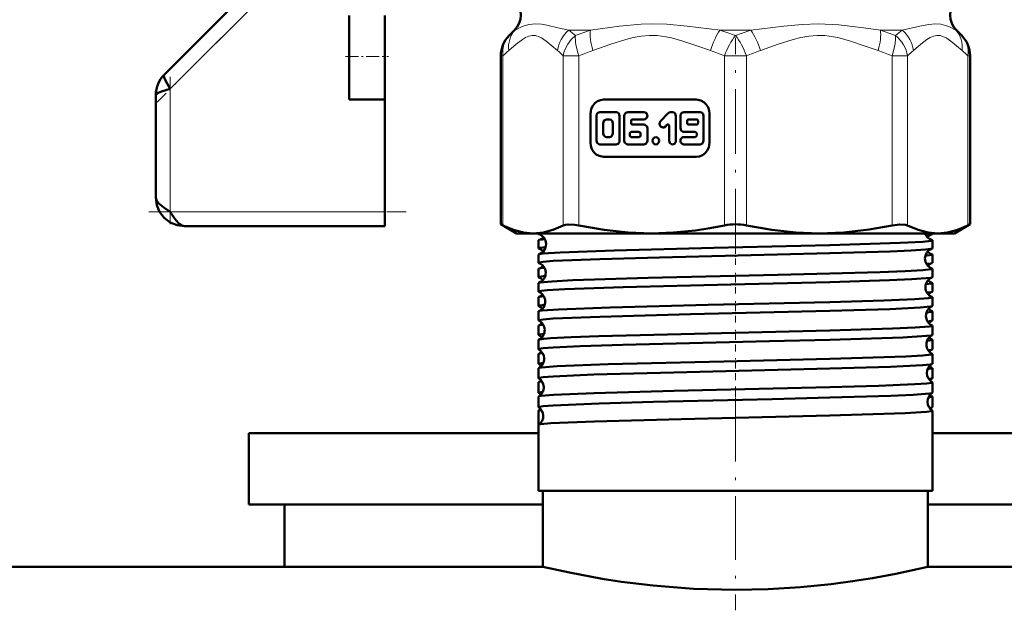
# Model space of a CAD drawing. Extents: x -1976 to 2357, y -1856 to 698.
# Tile 39 of 60: x 97 to 165, y -180 to -139. Entities that reach past the tile are written whole.
import ezdxf

# ---------------------------------------------------------------- set-up
doc = ezdxf.new("R2010")
doc.units = 0
doc.linetypes.add('DASHDOT', pattern=[18.5, 12, -3, 0.5, -3])

msp = doc.modelspace()

# ---------------------------------------------------------------- linework, layer by layer
at = {"color": 7, "linetype": 'DASHDOT', "lineweight": 18}
msp.add_line((146.565, -106.898), (146.565, -142.59), dxfattribs=at)
at = {"color": 7, "linetype": 'DASHDOT', "lineweight": 18, "ltscale": 0.296715}
msp.add_line((114.538, -135.875), (106.146, -144.268), dxfattribs=at)
at = {"color": 7, "lineweight": 50}
for p, q in [((112.847, -136.152), (106.651, -142.348)), ((119.565, -141.081), (119.565, -138.22)), ((122.065, -141.081), (122.065, -138.22)), ((131.126, -139.244), (130.755, -139.615)), ((131.126, -139.244), (130.755, -139.615)), ((162.005, -139.244), (162.375, -139.615)), ((162.005, -139.244), (162.375, -139.615)), ((130.169, -152.801), (130.169, -141.029)), ((162.961, -152.801), (162.961, -141.029)), ((162.961, -152.801), (162.961, -141.029)), ((119.565, -144.081), (119.565, -141.081)), ((122.065, -144.081), (122.065, -141.081)), ((106.065, -143.762), (106.065, -150.934)), ((119.565, -144.081), (122.065, -144.081)), ((122.065, -144.081), (122.065, -151.934)), ((143.832, -144.09), (137.353, -144.09)), ((136.429, -145.09), (136.429, -147.09)), ((138.229, -144.961), (137.092, -144.961)), ((140.175, -144.961), (139.037, -144.961)), ((141.86, -145.036), (141.335, -145.604)), ((142.166, -144.961), (142.027, -144.961)), ((144.093, -144.961), (142.956, -144.961)), ((144.756, -147.09), (144.756, -145.09)), ((136.855, -145.218), (136.855, -146.962)), ((137.328, -145.731), (137.328, -146.449)), ((137.755, -145.474), (137.565, -145.474)), ((137.992, -146.449), (137.992, -145.731)), ((138.466, -146.962), (138.466, -145.218)), ((138.8, -145.218), (138.8, -146.962)), ((139.274, -145.731), (139.274, -145.577)), ((139.369, -145.474), (140.175, -145.474)), ((140.175, -145.833), (139.369, -145.833)), ((142.403, -146.962), (142.403, -145.218)), ((142.719, -145.218), (142.719, -146.09)), ((143.193, -145.577), (143.193, -145.731)), ((143.856, -145.474), (143.288, -145.474)), ((143.288, -145.833), (143.856, -145.833)), ((143.951, -145.731), (143.951, -145.577)), ((144.33, -146.962), (144.33, -145.218)), ((139.183, -146.449), (139.183, -146.603)), ((139.843, -146.346), (139.277, -146.346)), ((139.938, -146.603), (139.938, -146.449)), ((140.412, -146.962), (140.412, -146.09)), ((141.67, -145.967), (141.767, -145.862)), ((141.929, -145.934), (141.929, -146.962)), ((142.956, -146.346), (143.761, -146.346)), ((143.856, -146.449), (143.856, -146.603)), ((137.092, -147.218), (138.229, -147.218)), ((137.565, -146.705), (137.755, -146.705)), ((139.037, -147.218), (140.175, -147.218)), ((139.277, -146.705), (139.843, -146.705)), ((143.761, -146.705), (142.956, -146.705)), ((142.956, -147.218), (144.093, -147.218)), ((137.353, -148.09), (143.832, -148.09)), ((122.065, -151.934), (122.065, -152.934)), ((122.065, -152.934), (108.065, -152.934)), ((130.169, -152.801), (130.322, -152.879)), ((131.265, -153.434), (130.169, -152.801)), ((161.865, -153.434), (162.961, -152.801)), ((162.809, -152.879), (162.961, -152.801)), ((131.265, -153.434), (132.43, -153.434)), ((132.43, -153.434), (140.71, -153.434)), ((132.806, -153.477), (132.806, -153.434)), ((132.806, -154.482), (132.806, -153.92)), ((140.71, -153.434), (146.565, -153.434)), ((146.565, -153.434), (152.42, -153.434)), ((152.42, -153.434), (160.701, -153.434)), ((159.866, -153.56), (160.283, -153.502)), ((160.325, -153.477), (160.325, -153.434)), ((160.325, -154.482), (160.325, -153.92)), ((160.701, -153.434), (161.865, -153.434)), ((132.806, -155.488), (132.806, -154.915)), ((160.325, -155.488), (160.325, -154.915)), ((132.806, -156.495), (132.806, -155.909)), ((160.325, -156.495), (160.325, -155.909)), ((132.806, -157.501), (132.806, -156.904)), ((160.325, -157.501), (160.325, -156.904)), ((132.806, -158.509), (132.806, -157.897)), ((160.325, -158.509), (160.325, -157.897)), ((132.806, -159.517), (132.806, -158.89)), ((160.325, -159.517), (160.325, -158.89)), ((132.806, -160.525), (132.806, -159.883)), ((160.325, -160.525), (160.325, -159.883)), ((132.806, -161.534), (132.806, -160.875)), ((160.325, -161.534), (160.325, -160.875)), ((132.806, -162.544), (132.806, -161.866)), ((160.325, -162.544), (160.325, -161.866)), ((132.806, -163.554), (132.806, -162.857)), ((160.325, -163.554), (160.325, -162.857)), ((132.806, -164.565), (132.806, -163.848)), ((160.325, -164.565), (160.325, -163.848)), ((132.806, -165.577), (132.806, -164.837)), ((160.325, -165.577), (160.325, -164.837)), ((132.806, -166.813), (132.806, -165.827)), ((160.325, -171.434), (160.325, -165.827)), ((132.806, -171.434), (132.806, -166.815)), ((160.325, -167.384), (160.325, -166.815)), ((112.565, -167.384), (112.565, -172.384)), ((112.565, -167.384), (132.806, -167.384)), ((160.325, -167.384), (180.565, -167.384)), ((153.162, -171.434), (132.806, -171.434)), ((133.115, -176.734), (133.115, -171.434)), ((160.325, -171.434), (153.162, -171.434)), ((160.015, -176.734), (160.015, -171.434)), ((112.565, -172.384), (133.115, -172.384)), ((115.065, -172.384), (115.065, -176.734)), ((160.015, -172.384), (180.565, -172.384)), ((133.115, -176.734), (-325.435, -176.734)), ((4.565, -176.734), (115.065, -176.734)), ((618.565, -176.734), (160.015, -176.734))]:
    msp.add_line(p, q, dxfattribs=at)
at = {"color": 7, "lineweight": 18}
for p, q in [((107.065, -143.348), (113.708, -136.705)), ((130.746, -139.625), (130.755, -139.615)), ((130.755, -139.615), (130.781, -139.589)), ((131.163, -139.244), (131.126, -139.244)), ((134.914, -139.244), (136.435, -139.244)), ((145.489, -139.244), (147.641, -139.244)), ((156.695, -139.244), (158.217, -139.244)), ((161.967, -139.244), (162.005, -139.244)), ((162.333, -139.573), (162.375, -139.615)), ((162.375, -139.615), (162.409, -139.65)), ((130.169, -141.029), (130.322, -141.029)), ((130.322, -141.029), (130.322, -152.879)), ((134.538, -152.879), (134.538, -141.029)), ((134.538, -141.029), (135.62, -141.029)), ((135.62, -141.029), (135.62, -152.879)), ((145.8, -152.879), (145.8, -141.029)), ((146.565, -141.029), (145.8, -141.029)), ((147.331, -141.029), (146.565, -141.029)), ((147.331, -141.029), (147.331, -152.879)), ((157.51, -152.879), (157.51, -141.029)), ((157.51, -141.029), (158.592, -141.029)), ((158.592, -141.029), (158.592, -152.879)), ((162.809, -152.879), (162.809, -141.029)), ((162.809, -141.029), (162.961, -141.029)), ((107.065, -151.934), (107.065, -143.348)), ((122.065, -151.934), (107.065, -151.934))]:
    msp.add_line(p, q, dxfattribs=at)
at = {"color": 7, "linetype": 'DASHDOT', "lineweight": 18, "ltscale": 0.376445}
msp.add_line((146.565, -154.832), (146.565, -139.775), dxfattribs=at)
at = {"color": 7, "linetype": 'DASHDOT', "lineweight": 18, "ltscale": 0.075}
msp.add_line((119.315, -141.081), (122.315, -141.081), dxfattribs=at)
at = {"color": 7, "linetype": 'DASHDOT', "lineweight": 18, "ltscale": 0.257574}
msp.add_line((107.065, -142.489), (107.065, -152.792), dxfattribs=at)
at = {"color": 7, "linetype": 'DASHDOT', "lineweight": 18, "ltscale": 0.45}
msp.add_line((105.565, -151.934), (123.565, -151.934), dxfattribs=at)
at = {"color": 7, "linetype": 'DASHDOT', "lineweight": 18, "ltscale": 0.037488}
msp.add_line((146.565, -155.634), (146.565, -154.134), dxfattribs=at)
at = {"color": 7, "linetype": 'DASHDOT', "lineweight": 18, "ltscale": 0.038128}
msp.add_line((146.565, -157.646), (146.565, -156.121), dxfattribs=at)
at = {"color": 7, "linetype": 'DASHDOT', "lineweight": 18, "ltscale": 0.0389}
msp.add_line((146.565, -159.662), (146.565, -158.106), dxfattribs=at)
at = {"color": 7, "linetype": 'DASHDOT', "lineweight": 18, "ltscale": 0.03981}
msp.add_line((146.565, -161.681), (146.565, -160.088), dxfattribs=at)
at = {"color": 7, "linetype": 'DASHDOT', "lineweight": 18, "ltscale": 0.040864}
msp.add_line((146.565, -163.703), (146.565, -162.068), dxfattribs=at)
at = {"color": 7, "linetype": 'DASHDOT', "lineweight": 18, "ltscale": 0.042071}
msp.add_line((146.565, -165.728), (146.565, -164.045), dxfattribs=at)
at = {"color": 7, "linetype": 'DASHDOT', "lineweight": 18, "ltscale": 0.37114}
msp.add_line((146.565, -164.926), (146.565, -179.772), dxfattribs=at)
at = {"color": 7, "lineweight": 18}
for points in [[(131.163, -139.244), (131.519, -139.043), (131.736, -138.95), (132.127, -138.836), (132.592, -138.791)], [(132.592, -138.791), (133.013, -138.822), (133.383, -138.885), (134.163, -139.063), (134.914, -139.244)], [(136.435, -139.244), (138.465, -138.951), (139.977, -138.813), (140.785, -138.791)], [(140.785, -138.791), (141.762, -138.822), (143.193, -138.951), (145.489, -139.244)], [(147.641, -139.244), (149.947, -138.95), (151.221, -138.832), (152.364, -138.791)], [(152.364, -138.791), (153.79, -138.857), (155.522, -139.066), (156.695, -139.244)], [(158.217, -139.244), (159.447, -138.949), (160.053, -138.831), (160.546, -138.791)], [(160.546, -138.791), (160.927, -138.822), (161.252, -138.9), (161.534, -139.007), (161.967, -139.244)], [(134.133, -140.659), (133.735, -140.322), (133.334, -140), (133.009, -139.781), (132.844, -139.697), (132.593, -139.617), (132.365, -139.604), (132.129, -139.653), (131.896, -139.756), (131.678, -139.89), (131.245, -140.222), (130.726, -140.659)], [(135.386, -139.615), (135.083, -139.895), (134.842, -140.215), (134.681, -140.525), (134.583, -140.808), (134.538, -141.029)], [(144.823, -140.659), (143.86, -140.322), (142.894, -140), (142.107, -139.781), (141.71, -139.697), (141.104, -139.617), (140.555, -139.604), (139.984, -139.653), (139.421, -139.756), (138.896, -139.89), (137.851, -140.222), (136.598, -140.659)], [(156.533, -140.659), (155.57, -140.322), (154.604, -140), (153.818, -139.781), (153.42, -139.697), (152.814, -139.617), (152.265, -139.604), (151.694, -139.653), (151.131, -139.756), (150.606, -139.89), (149.561, -140.222), (148.308, -140.659)], [(157.51, -141.029), (157.643, -140.594), (157.727, -140.179), (157.754, -139.879), (157.745, -139.615)], [(162.404, -140.659), (162.005, -140.322), (161.605, -140), (161.279, -139.781), (161.115, -139.697), (160.864, -139.617), (160.636, -139.604), (160.4, -139.653), (160.167, -139.756), (159.949, -139.89), (159.516, -140.222), (158.997, -140.659)]]:
    msp.add_lwpolyline(points, dxfattribs=at)
at = {"color": 7, "lineweight": 50}
for points in [[(106.651, -142.348), (106.629, -142.394), (106.627, -142.438), (106.651, -142.551), (106.737, -142.756), (107.065, -143.348)], [(107.065, -143.348), (106.453, -143.522), (106.236, -143.606), (106.112, -143.682), (106.076, -143.723), (106.065, -143.762)], [(137.353, -144.09), (137.132, -144.119), (136.923, -144.206), (136.739, -144.343), (136.591, -144.524), (136.487, -144.741), (136.429, -145.09)], [(144.756, -145.09), (144.729, -144.85), (144.649, -144.624), (144.522, -144.425), (144.354, -144.265), (144.154, -144.152), (143.832, -144.09)], [(137.092, -144.961), (136.955, -145.008), (136.866, -145.14), (136.855, -145.218)], [(138.466, -145.218), (138.42, -145.066), (138.298, -144.972), (138.229, -144.961)], [(139.037, -144.961), (138.9, -145.009), (138.812, -145.139), (138.8, -145.218)], [(140.175, -145.474), (140.263, -145.456), (140.351, -145.388), (140.412, -145.218), (140.351, -145.047), (140.263, -144.98), (140.175, -144.961)], [(142.403, -145.218), (142.357, -145.066), (142.236, -144.972), (142.166, -144.961)], [(142.956, -144.961), (142.819, -145.008), (142.73, -145.14), (142.719, -145.218)], [(137.565, -145.474), (137.426, -145.523), (137.34, -145.651), (137.328, -145.731)], [(137.992, -145.731), (137.947, -145.58), (137.828, -145.487), (137.755, -145.474)], [(140.412, -146.09), (140.366, -145.938), (140.244, -145.845), (140.175, -145.833)], [(141.335, -145.604), (141.285, -145.685), (141.266, -145.801), (141.337, -145.969), (141.491, -146.042), (141.565, -146.033), (141.67, -145.967)], [(137.328, -146.449), (137.374, -146.6), (137.492, -146.693), (137.565, -146.705)], [(137.755, -146.705), (137.894, -146.656), (137.98, -146.528), (137.992, -146.449)], [(142.719, -146.09), (142.765, -146.241), (142.886, -146.335), (142.956, -146.346)], [(136.429, -147.09), (136.457, -147.329), (136.537, -147.555), (136.663, -147.755), (136.831, -147.914), (137.032, -148.027), (137.353, -148.09)], [(136.855, -146.962), (136.9, -147.113), (137.022, -147.207), (137.092, -147.218)], [(138.229, -147.218), (138.366, -147.171), (138.455, -147.04), (138.466, -146.962)], [(138.8, -146.962), (138.846, -147.113), (138.968, -147.207), (139.037, -147.218)], [(140.175, -147.218), (140.311, -147.171), (140.4, -147.04), (140.412, -146.962)], [(141.929, -146.962), (141.975, -147.114), (142.097, -147.207), (142.166, -147.218)], [(142.166, -147.218), (142.303, -147.171), (142.392, -147.04), (142.403, -146.962)], [(143.832, -148.09), (144.054, -148.06), (144.262, -147.973), (144.447, -147.836), (144.594, -147.655), (144.698, -147.438), (144.756, -147.09)], [(144.093, -147.218), (144.23, -147.171), (144.319, -147.04), (144.33, -146.962)], [(106.065, -150.934), (106.119, -151.144), (106.27, -151.348), (106.617, -151.638), (107.065, -151.934)], [(108.065, -152.934), (107.543, -152.871), (107.063, -152.678), (106.641, -152.357), (106.321, -151.936), (106.128, -151.456), (106.065, -150.934)], [(107.065, -151.934), (107.342, -152.355), (107.484, -152.545), (107.687, -152.762), (107.869, -152.887), (108.065, -152.934)], [(130.322, -152.879), (131.054, -153.193), (131.751, -153.374), (132.43, -153.434)], [(132.43, -153.434), (133.143, -153.368), (133.876, -153.168), (134.538, -152.879)], [(134.538, -152.879), (134.683, -152.829), (134.867, -152.804), (135.336, -152.829), (135.62, -152.879)], [(135.62, -152.879), (137.389, -153.193), (139.07, -153.374), (140.71, -153.434)], [(140.71, -153.434), (142.24, -153.382), (143.768, -153.229), (144.786, -153.074), (145.8, -152.879)], [(147.331, -152.879), (149.099, -153.193), (150.78, -153.374), (152.42, -153.434)], [(152.42, -153.434), (154.142, -153.368), (155.912, -153.168), (157.51, -152.879)], [(157.51, -152.879), (158.044, -152.804), (158.448, -152.829), (158.592, -152.879)], [(158.592, -152.879), (159.326, -153.193), (160.022, -153.374), (160.701, -153.434)], [(160.701, -153.434), (161.38, -153.375), (162.076, -153.193), (162.809, -152.879)], [(132.806, -153.477), (132.807, -153.472), (132.81, -153.469), (132.82, -153.462), (132.844, -153.453), (132.93, -153.434)], [(132.847, -153.502), (132.819, -153.491), (132.81, -153.485), (132.806, -153.48), (132.806, -153.477)], [(132.806, -153.92), (132.806, -153.917), (132.811, -153.911), (132.821, -153.905), (132.855, -153.893)], [(153.162, -154.259), (158.087, -154.103), (159.654, -154.019), (160.248, -153.953), (160.301, -153.938), (160.316, -153.931), (160.322, -153.926), (160.324, -153.924), (160.325, -153.92)], [(160.325, -153.92), (160.324, -153.917), (160.319, -153.911), (160.309, -153.905), (160.275, -153.893)], [(160.283, -153.502), (160.312, -153.491), (160.32, -153.485), (160.324, -153.48), (160.325, -153.477)], [(132.806, -154.482), (132.807, -154.479), (132.812, -154.472), (132.824, -154.466), (132.864, -154.453), (133.315, -154.395)], [(133.341, -154.156), (133.3, -154.44), (133.121, -154.723), (132.871, -154.882), (132.847, -154.89)], [(132.847, -154.89), (133.115, -154.848), (134.326, -154.765), (138.084, -154.628), (145.044, -154.452), (153.162, -154.259)], [(153.162, -154.825), (157.372, -154.696), (158.84, -154.632), (159.84, -154.567), (160.196, -154.526), (160.29, -154.505)], [(132.806, -155.488), (132.807, -155.484), (132.81, -155.48), (132.819, -155.474), (132.842, -155.465), (133.131, -155.418), (133.833, -155.364), (137.081, -155.229), (141.256, -155.112), (153.162, -154.825)], [(132.806, -154.915), (132.806, -154.912), (132.81, -154.907), (132.818, -154.901), (132.847, -154.89)], [(159.832, -155), (160.269, -154.943), (160.307, -154.931), (160.318, -154.924), (160.324, -154.918), (160.325, -154.915)], [(160.325, -154.915), (160.324, -154.912), (160.32, -154.907), (160.312, -154.901), (160.284, -154.89)], [(153.162, -156.248), (156.675, -156.145), (158.429, -156.078), (159.65, -156.009), (160.248, -155.943), (160.301, -155.928), (160.316, -155.921), (160.322, -155.916), (160.324, -155.913), (160.325, -155.909)], [(159.905, -155.567), (160.216, -155.529), (160.295, -155.509)], [(132.806, -156.495), (132.806, -156.491), (132.812, -156.485), (132.822, -156.479), (132.859, -156.466), (133.276, -156.411)], [(132.806, -157.501), (132.806, -157.499), (132.809, -157.495), (132.813, -157.491), (132.83, -157.482), (133.024, -157.444), (133.404, -157.407), (134.652, -157.333), (138.714, -157.193), (146.238, -157.006), (153.162, -156.838)], [(132.835, -156.883), (132.916, -156.863), (133.724, -156.787), (135.208, -156.714), (140.471, -156.552), (149.524, -156.338), (153.162, -156.248)], [(153.162, -156.838), (157.335, -156.71), (158.895, -156.642), (159.879, -156.576), (160.216, -156.535), (160.299, -156.514)], [(159.871, -156.985), (160.274, -156.931), (160.309, -156.918), (160.319, -156.912), (160.324, -156.906), (160.325, -156.904)], [(159.946, -157.577), (160.23, -157.539), (160.302, -157.52)], [(132.827, -158.872), (132.876, -158.858), (133.055, -158.83), (134.194, -158.747), (137.82, -158.611), (144.666, -158.438), (153.162, -158.236)], [(132.831, -157.878), (132.901, -157.86), (133.173, -157.824)], [(153.162, -158.236), (156.929, -158.124), (159.107, -158.031), (160.036, -157.962), (160.292, -157.919), (160.315, -157.909), (160.321, -157.904), (160.324, -157.9), (160.325, -157.897)], [(132.806, -158.509), (132.806, -158.506), (132.811, -158.5), (132.821, -158.494), (132.854, -158.482), (133.235, -158.429)], [(132.806, -159.517), (132.807, -159.512), (132.81, -159.509), (132.819, -159.503), (132.842, -159.493), (133.131, -159.447), (133.836, -159.392), (137.078, -159.257), (143.427, -159.087), (153.162, -158.852)], [(153.162, -158.852), (157.358, -158.724), (159.474, -158.622), (160.18, -158.555), (160.305, -158.526)], [(159.911, -158.968), (160.278, -158.916), (160.31, -158.905), (160.319, -158.899), (160.324, -158.893), (160.325, -158.89)], [(159.987, -159.588), (160.246, -159.551), (160.308, -159.533)], [(132.822, -160.859), (132.889, -160.84), (133.171, -160.802), (133.642, -160.764), (135.075, -160.691), (137.008, -160.621), (141.827, -160.49), (153.162, -160.221)], [(132.825, -159.866), (132.886, -159.849), (133.132, -159.814)], [(153.162, -160.221), (157.548, -160.087), (159.124, -160.016), (160.115, -159.938), (160.267, -159.912), (160.308, -159.899), (160.319, -159.892), (160.323, -159.888), (160.325, -159.883)], [(132.806, -160.525), (132.806, -160.522), (132.811, -160.517), (132.819, -160.511), (132.849, -160.5), (133.193, -160.449)], [(132.806, -161.534), (132.807, -161.53), (132.81, -161.527), (132.819, -161.52), (132.842, -161.511), (133.131, -161.464), (133.833, -161.409), (135.726, -161.321), (138.706, -161.225), (148.95, -160.974), (153.162, -160.869)], [(153.162, -160.869), (158.251, -160.704), (159.916, -160.604), (160.237, -160.561), (160.31, -160.54)], [(159.953, -160.948), (160.283, -160.9), (160.312, -160.889), (160.32, -160.883), (160.324, -160.878), (160.325, -160.875)], [(160.031, -161.601), (160.258, -161.566), (160.312, -161.548)], [(132.819, -162.844), (132.859, -162.83), (133.021, -162.802), (134.116, -162.719), (137.68, -162.583), (145.751, -162.381), (153.162, -162.204)], [(132.82, -161.852), (132.873, -161.835), (133.09, -161.802)], [(153.162, -162.204), (156.961, -162.092), (158.465, -162.032), (159.665, -161.965), (160.25, -161.899), (160.301, -161.885), (160.316, -161.877), (160.322, -161.873), (160.324, -161.87), (160.325, -161.866)], [(132.806, -162.544), (132.806, -162.541), (132.81, -162.536), (132.818, -162.531), (132.844, -162.52), (133.15, -162.472)], [(132.806, -163.554), (132.807, -163.549), (132.81, -163.546), (132.819, -163.54), (132.842, -163.531), (133.131, -163.484), (133.833, -163.429), (136.675, -163.307), (142.252, -163.152), (153.162, -162.888)], [(153.162, -162.888), (157.408, -162.757), (159.645, -162.645), (160.199, -162.588), (160.288, -162.567), (160.313, -162.557)], [(159.996, -162.926), (160.288, -162.88), (160.313, -162.87), (160.32, -162.865), (160.324, -162.86), (160.325, -162.857)], [(160.076, -163.615), (160.27, -163.583), (160.314, -163.567)], [(132.816, -164.826), (132.847, -164.813), (132.974, -164.788), (133.84, -164.715), (136.69, -164.595), (142.291, -164.442), (153.162, -164.185)], [(132.817, -163.835), (132.861, -163.82), (133.046, -163.789)], [(153.162, -164.185), (156.566, -164.086), (159.09, -163.982), (159.935, -163.923), (160.281, -163.873), (160.309, -163.863), (160.32, -163.856), (160.323, -163.853), (160.325, -163.848)], [(132.806, -164.565), (132.806, -164.563), (132.81, -164.558), (132.816, -164.553), (132.839, -164.543), (133.104, -164.498)], [(132.806, -165.577), (132.807, -165.572), (132.81, -165.569), (132.819, -165.562), (132.843, -165.553), (133.131, -165.506), (133.832, -165.452), (137.034, -165.317), (140.843, -165.209), (149.128, -165.01), (153.162, -164.91)], [(153.162, -164.91), (157.417, -164.778), (158.984, -164.708), (160.115, -164.621), (160.278, -164.592), (160.315, -164.577)], [(160.042, -164.901), (160.293, -164.859), (160.315, -164.849), (160.321, -164.845), (160.324, -164.84), (160.325, -164.837)], [(132.815, -165.815), (132.85, -165.801), (133.001, -165.774)], [(160.121, -165.632), (160.28, -165.602), (160.317, -165.588)], [(132.814, -166.804), (132.839, -166.793), (132.944, -166.77), (133.672, -166.703), (136.707, -166.572), (142.781, -166.408), (153.162, -166.163)], [(153.162, -166.163), (156.932, -166.052), (158.427, -165.994), (159.911, -165.904), (160.258, -165.857), (160.304, -165.844), (160.317, -165.837), (160.322, -165.832), (160.324, -165.83), (160.325, -165.827)], [(133.115, -176.734), (134.966, -177.141), (137.246, -177.563), (138.603, -177.771), (140.824, -178.043), (143.643, -178.262), (146.565, -178.339)], [(146.565, -178.339), (148.859, -178.292), (151.105, -178.154), (153.249, -177.938), (154.755, -177.738), (156.143, -177.519), (157.784, -177.217), (160.015, -176.734)]]:
    msp.add_lwpolyline(points, dxfattribs=at)
for centre, radius, start, end in [((130.065, -138.184), 1.5, 315.00005, 45), ((163.065, -138.184), 1.5, 135, 225), ((132.169, -141.029), 2, 135, 180.00001), ((132.169, -141.029), 2, 135, 180.00001), ((160.961, -141.029), 2, 0, 45), ((160.961, -141.029), 2, 0, 45), ((108.049, -143.756), 1.984, 134.80796, 180.19202), ((108.049, -143.756), 1.984, 134.808, 180.19202), ((142.029, -145.189), 0.228, 90.50339, 137.96335), ((139.374, -145.572), 0.099, 92.71939, 182.49726), ((139.374, -145.735), 0.099, 177.49898, 267.27681), ((141.835, -145.923), 0.0913, 90.50339, 137.96328), ((141.83, -145.93), 0.099, 357.49881, 87.27724), ((143.292, -145.572), 0.099, 92.7495, 182.47569), ((143.292, -145.735), 0.099, 177.52209, 267.23977), ((143.852, -145.572), 0.099, 357.5221, 87.23977), ((143.852, -145.735), 0.099, 272.7495, 2.47569), ((139.282, -146.445), 0.099, 92.7495, 182.47569), ((139.838, -146.445), 0.099, 357.5221, 87.23977), ((143.757, -146.445), 0.099, 357.49899, 87.27681), ((139.282, -146.607), 0.099, 177.52209, 267.23977), ((139.838, -146.607), 0.099, 272.7495, 2.47569), ((143.757, -146.607), 0.099, 272.7194, 2.49727), ((146.554, -156.53), 3.729, 89.83184, 101.67366), ((146.576, -156.53), 3.729, 78.3264, 90.16808), ((132.613, -154.189), 0.727, 2.62882, 71.21936), ((132.657, -153.24), 0.682, 286.93362, 317.06823), ((133.435, -156.753), 2.919, 93.6253, 101.47104), ((160.492, -153.21), 0.717, 198.12438, 252.3534), ((160.497, -154.161), 0.693, 107.99769, 138.96413), ((132.844, -154.459), 0.0457, 211.51712, 265.85165), ((132.614, -155.163), 0.697, 41.08591, 70.96052), ((160.537, -155.191), 0.73, 109.81547, 180.65183), ((160.495, -154.236), 0.688, 223.03695, 252.1336), ((160.286, -154.459), 0.0457, 274.14835, 328.48287), ((132.84, -155.47), 0.0392, 208.73288, 264.29215), ((160.536, -155.201), 0.73, 179.85861, 250.25184), ((160.291, -155.47), 0.0392, 275.70786, 331.26713), ((132.844, -155.933), 0.0451, 94.05439, 148.29998), ((132.576, -156.191), 0.73, 2.7344, 69.14486), ((132.574, -156.2), 0.732, 290.90159, 3.41699), ((132.616, -155.232), 0.693, 288.93059, 316.88613), ((133.351, -158.146), 2.316, 93.42786, 102.74201), ((160.538, -156.169), 0.703, 110.248, 138.84919), ((160.287, -155.933), 0.0451, 31.70002, 85.94561), ((132.836, -156.48), 0.034, 206.07917, 262.5766), ((132.574, -157.17), 0.704, 41.23118, 68.55748), ((160.574, -157.192), 0.732, 112.05749, 180.5678), ((160.535, -156.228), 0.698, 223.18794, 249.87847), ((160.294, -156.48), 0.034, 277.4234, 333.92082), ((132.839, -156.922), 0.0385, 95.59628, 151.1796), ((132.833, -157.49), 0.03, 203.6851, 260.80445), ((132.539, -158.192), 0.732, 2.80774, 66.7538), ((160.573, -157.2), 0.732, 179.95325, 248.00055), ((160.578, -158.175), 0.711, 112.7943, 138.68531), ((160.291, -156.922), 0.0385, 28.8204, 84.40372), ((160.297, -157.49), 0.03, 279.19555, 336.3149), ((132.835, -157.912), 0.0333, 97.33111, 153.7884), ((132.538, -158.199), 0.734, 293.26267, 3.35631), ((132.575, -157.225), 0.702, 291.35692, 316.73802), ((160.295, -157.912), 0.0333, 26.2116, 82.66889), ((132.83, -158.499), 0.0267, 201.44052, 258.91878), ((132.832, -158.902), 0.0293, 99.14109, 156.24765), ((132.535, -159.174), 0.71, 41.27809, 65.92747), ((160.61, -159.193), 0.734, 114.54686, 180.51733), ((160.574, -158.222), 0.705, 223.34324, 247.33738), ((160.298, -158.902), 0.0293, 23.75234, 80.85891), ((160.3, -158.499), 0.0267, 281.08121, 338.55948), ((132.828, -159.509), 0.024, 199.28673, 256.95595), ((132.503, -160.193), 0.734, 2.87226, 64.13914), ((160.61, -159.199), 0.734, 180.02431, 245.48286), ((160.616, -160.18), 0.717, 115.51312, 138.60194), ((160.302, -159.509), 0.024, 283.04405, 340.71327), ((132.83, -159.892), 0.026, 101.02462, 158.50167), ((132.501, -160.198), 0.735, 295.88205, 3.29433), ((132.536, -159.219), 0.709, 294.01177, 316.65268), ((160.301, -159.892), 0.026, 21.49833, 78.97538), ((132.828, -160.883), 0.0234, 102.96992, 160.48751), ((132.826, -160.519), 0.0218, 197.42597, 254.90532), ((132.497, -161.179), 0.716, 41.37186, 63.11576), ((160.647, -161.194), 0.736, 117.26506, 180.45056), ((160.613, -160.217), 0.711, 223.37008, 244.60192), ((160.303, -160.883), 0.0234, 19.5125, 77.03007), ((160.304, -160.519), 0.0218, 285.09468, 342.57404), ((132.825, -161.529), 0.02, 195.74293, 252.79657), ((132.467, -162.193), 0.735, 2.91292, 61.36246), ((160.646, -161.198), 0.735, 180.07461, 242.78094), ((160.652, -162.18), 0.718, 118.33355, 138.58478), ((160.306, -161.529), 0.02, 287.20342, 344.25707), ((132.826, -161.873), 0.0212, 104.99583, 162.3868), ((132.465, -162.198), 0.737, 298.66161, 3.25454), ((132.497, -161.214), 0.715, 296.83787, 316.57668), ((160.305, -161.873), 0.0212, 17.6132, 75.00417), ((132.823, -162.54), 0.0184, 194.03172, 250.68527), ((132.824, -162.863), 0.0194, 106.97896, 164.16468), ((132.457, -163.185), 0.724, 41.47732, 60.12656), ((160.683, -163.194), 0.737, 120.12083, 180.40815), ((160.647, -162.219), 0.709, 223.31899, 241.77993), ((160.306, -162.863), 0.0194, 15.83532, 73.02103), ((160.307, -162.54), 0.0184, 289.31473, 345.96829), ((132.822, -163.551), 0.0171, 192.55589, 248.49048), ((132.43, -164.194), 0.737, 2.95368, 58.42055), ((132.46, -163.211), 0.718, 299.7713, 316.55784), ((160.683, -163.198), 0.737, 180.11646, 239.91664), ((160.691, -164.185), 0.724, 121.3651, 138.48974), ((160.308, -163.551), 0.0171, 291.50952, 347.4441), ((132.823, -163.852), 0.0178, 109.2015, 165.84694), ((132.43, -164.197), 0.738, 301.57117, 3.21843), ((160.307, -163.852), 0.0178, 14.15307, 70.7985), ((132.821, -164.562), 0.016, 191.30655, 246.47276), ((132.822, -164.841), 0.0164, 111.36627, 167.45828), ((132.421, -165.186), 0.725, 41.45932, 57.08464), ((160.719, -165.195), 0.738, 123.1304, 180.37034), ((160.689, -164.21), 0.721, 223.47185, 238.7151), ((160.309, -164.562), 0.016, 293.52725, 348.69345), ((160.309, -164.841), 0.0164, 12.54172, 68.63374), ((132.82, -165.574), 0.015, 189.93588, 244.01384), ((132.395, -166.194), 0.738, 2.97965, 55.35032), ((132.423, -165.208), 0.722, 302.84203, 316.49533), ((160.718, -165.198), 0.738, 180.14436, 236.91476), ((160.729, -166.188), 0.728, 124.4941, 138.55174), ((160.31, -165.574), 0.015, 295.98616, 350.06412), ((132.821, -165.83), 0.0153, 113.48611, 168.66578), ((132.394, -166.197), 0.739, 304.65828, 3.17974), ((160.31, -165.83), 0.0153, 11.33421, 66.51388), ((132.82, -166.817), 0.0143, 115.76184, 169.94695)]:
    msp.add_arc(centre, radius, start, end, dxfattribs=at)
at = {"color": 7, "lineweight": 18}
for centre, radius, start, end in [((134.614, -143.452), 5.441, 129.35589, 135.16457), ((130.986, -144.729), 6.747, 49.2926, 54.39128), ((141.979, -156.605), 18.224, 107.71106, 111.2104), ((139.726, -157.713), 19.347, 69.2976, 72.6677), ((153.405, -157.713), 19.347, 107.3323, 110.70239), ((151.151, -156.605), 18.224, 68.78961, 72.28894), ((162.145, -144.729), 6.747, 125.60872, 130.7074), ((158.517, -143.452), 5.441, 44.83543, 50.64411), ((134.514, -145.199), 5.913, 129.84104, 135.16147), ((130.345, -145.199), 5.913, 44.83854, 50.15897), ((142.105, -156.647), 16.91, 109.00787, 112.54965), ((139.315, -156.647), 16.91, 67.45034, 70.99213), ((153.815, -156.647), 16.91, 109.00787, 112.54965), ((151.025, -156.647), 16.91, 67.45034, 70.99213), ((162.785, -145.199), 5.913, 129.84104, 135.16147), ((158.616, -145.199), 5.913, 44.83854, 50.15897)]:
    msp.add_arc(centre, radius, start, end, dxfattribs=at)
for centre, major_axis, ratio, start_param, end_param in [((132.169, -141.029), (1.414, -1.414), 0.862856, 3.141593, 4.000478), ((132.574, -140.659), (1.277, -1.539), 0.880592, 3.24575, 4.081599), ((135.981, -140.659), (-1.277, -1.539), 0.880592, 4.50733, 5.343179), ((136.386, -141.029), (0.765, -1.848), 0.357407, 3.706528, 4.565414), ((137.363, -140.659), (0.65, -1.892), 0.364753, 3.751886, 4.587735), ((145.588, -140.659), (-0.65, -1.892), 0.364753, 4.001194, 4.837043), ((146.565, -141.029), (-0.765, -1.848), 0.357407, 4.000478, 4.859364), ((146.565, -141.029), (0.765, -1.848), 0.357407, 1.423821, 2.282707), ((147.542, -140.659), (0.65, -1.892), 0.364753, 1.446142, 2.281991), ((155.767, -140.659), (-0.65, -1.892), 0.364753, 1.695451, 2.5313), ((156.745, -141.029), (1.414, -1.414), 0.862856, 0.858886, 1.717772), ((157.149, -140.659), (1.277, -1.539), 0.880592, 0.940006, 1.775856), ((160.556, -140.659), (-1.277, -1.539), 0.880592, 2.201586, 3.037435), ((160.961, -141.029), (1.414, 1.414), 0.862856, 5.4243, 6.283185)]:
    msp.add_ellipse(centre, major_axis=major_axis, ratio=ratio, start_param=start_param, end_param=end_param, dxfattribs=at)
at = {"color": 7, "lineweight": 50}
for centre, start_param, end_param in [((144.093, -145.218), 4.712389, 6.283185), ((142.956, -146.962), 0, 3.141593)]:
    msp.add_ellipse(centre, major_axis=(0, 0.257), ratio=0.92388, start_param=start_param, end_param=end_param, dxfattribs=at)
msp.add_ellipse((141.004, -146.962), major_axis=(0, 0.257), ratio=0.92388, dxfattribs=at)

doc.saveas('drawing.dxf')
